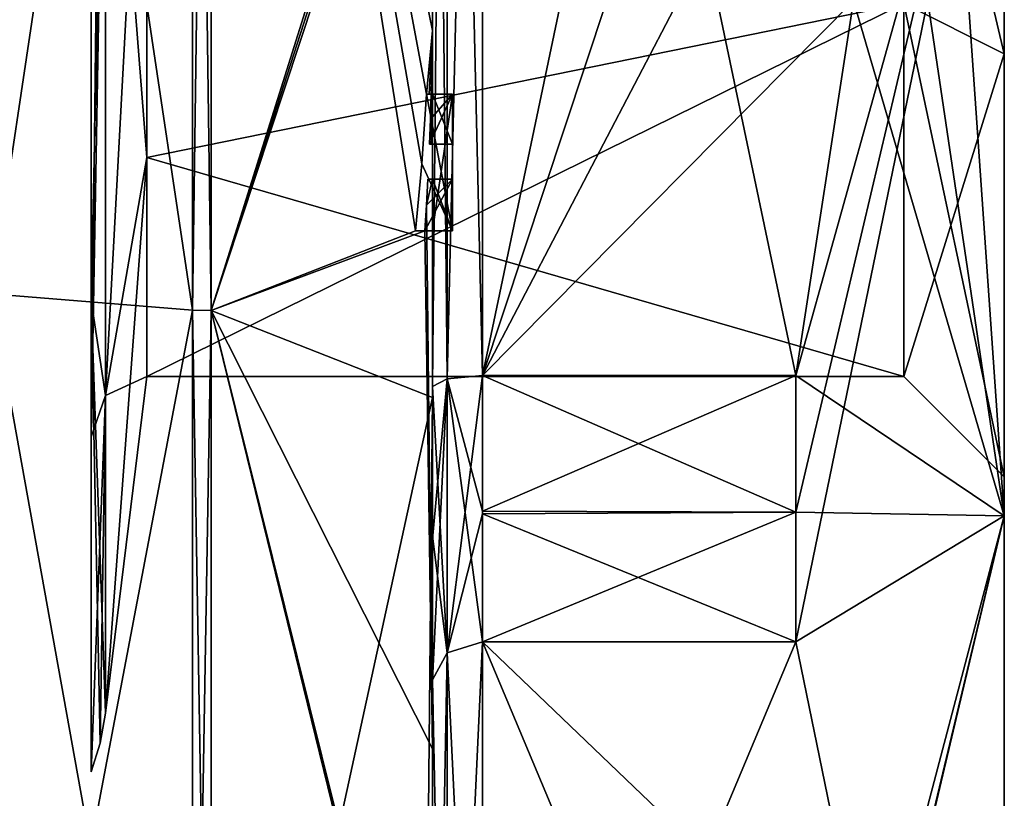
# Model space of a CAD drawing. Extents: x -23 to 470, y -2000 to 0.
# Tile 247 of 252: x 460 to 470, y -40 to -32. Entities that reach past the tile are written whole.
import ezdxf

# ---------------------------------------------------------------- set-up
doc = ezdxf.new("R2010")
doc.units = 0
doc.header["$LTSCALE"] = 65.185185
for name, color, linetype in [('1285', 7, 'CONTINUOUS'), ('1286', 7, 'CONTINUOUS'), ('1287', 7, 'CONTINUOUS'), ('1288', 7, 'CONTINUOUS'), ('1289', 7, 'CONTINUOUS'), ('1292', 7, 'CONTINUOUS'), ('1297', 7, 'CONTINUOUS'), ('1298', 7, 'CONTINUOUS'), ('1299', 7, 'CONTINUOUS'), ('1300', 7, 'CONTINUOUS'), ('1302', 7, 'CONTINUOUS'), ('1305', 7, 'CONTINUOUS'), ('1306', 7, 'CONTINUOUS'), ('1307', 7, 'CONTINUOUS'), ('1309', 7, 'CONTINUOUS'), ('1310', 7, 'CONTINUOUS'), ('1311', 7, 'CONTINUOUS'), ('1312', 7, 'CONTINUOUS'), ('1343', 7, 'CONTINUOUS'), ('1344', 7, 'CONTINUOUS'), ('1370', 7, 'CONTINUOUS'), ('1373', 7, 'CONTINUOUS'), ('1374', 7, 'CONTINUOUS'), ('1375', 7, 'CONTINUOUS'), ('1376', 7, 'CONTINUOUS'), ('1377', 7, 'CONTINUOUS'), ('1385', 7, 'CONTINUOUS'), ('1386', 7, 'CONTINUOUS'), ('1387', 7, 'CONTINUOUS'), ('1388', 7, 'CONTINUOUS'), ('1389', 7, 'CONTINUOUS'), ('1390', 7, 'CONTINUOUS'), ('1391', 7, 'CONTINUOUS'), ('1392', 7, 'CONTINUOUS'), ('1393', 7, 'CONTINUOUS'), ('1394', 7, 'CONTINUOUS'), ('1395', 7, 'CONTINUOUS'), ('1466', 7, 'CONTINUOUS'), ('1469', 7, 'CONTINUOUS'), ('1471', 7, 'CONTINUOUS'), ('1474', 7, 'CONTINUOUS')]:
    doc.layers.add(name, color=color, linetype=linetype)

msp = doc.modelspace()

# ---------------------------------------------------------------- linework, layer by layer
at = {"layer": '1285', "linetype": 'CONTINUOUS'}
for points in [[(470.1, -28.0007, 8.4499), (470.1, -19.1612, 8.8388), (470.1, -36.8388, 8.8388), (470.1, -28.0007, 8.4499)], [(470.1, -19.1612, -8.8388), (470.1, -27.9993, -8.4499), (470.1, -36.8388, -8.8388), (470.1, -19.1612, -8.8388)], [(470.1, -19.1612, 8.8388), (470.1, -28, 12.5), (470.1, -36.8388, 8.8388), (470.1, -19.1612, 8.8388)], [(470.1, -28, -12.5), (470.1, -19.1612, -8.8388), (470.1, -36.8388, -8.8388), (470.1, -28, -12.5)], [(470.1, -27.9993, -8.4499), (470.1, -32.236, -7.3114), (470.1, -36.8388, -8.8388), (470.1, -27.9993, -8.4499)], [(470.1, -32.2371, 7.3107), (470.1, -28.0007, 8.4499), (470.1, -36.8388, 8.8388), (470.1, -32.2371, 7.3107)], [(470.1, -32.236, -7.3114), (470.1, -36.45), (470.1, -36.8388, -8.8388), (470.1, -32.236, -7.3114)], [(470.1, -36.45), (470.1, -32.2371, 7.3107), (470.1, -40.5), (470.1, -36.45)], [(470.1, -40.5), (470.1, -32.2371, 7.3107), (470.1, -36.8388, 8.8388), (470.1, -40.5)], [(470.1, -36.8388, -8.8388), (470.1, -36.45), (470.1, -40.5), (470.1, -36.8388, -8.8388)]]:
    msp.add_3dface(points, dxfattribs=at)
at = {"layer": '1286', "linetype": 'CONTINUOUS'}
for points in [[(464.9, -20.5597, 15.95), (464.9, -35.4403, 15.95), (468.0232, -20.5597, 15.95), (464.9, -20.5597, 15.95)], [(468.0232, -20.5597, 15.95), (464.9, -35.4403, 15.95), (468.5978, -24.2917, 15.95), (468.0232, -20.5597, 15.95)], [(468.5978, -24.2917, 15.95), (464.9, -35.4403, 15.95), (468.7857, -28, 15.95), (468.5978, -24.2917, 15.95)], [(468.7857, -28, 15.95), (464.9, -35.4403, 15.95), (468.5976, -31.7097, 15.95), (468.7857, -28, 15.95)], [(468.5976, -31.7097, 15.95), (464.9, -35.4403, 15.95), (468.0232, -35.4403, 15.95), (468.5976, -31.7097, 15.95)]]:
    msp.add_3dface(points, dxfattribs=at)
at = {"layer": '1287', "linetype": 'CONTINUOUS'}
for points in [[(464.9, -38.093, 14.4185), (464.9, -45.5332, 1.5315), (468.0232, -38.093, 14.4185), (464.9, -38.093, 14.4185)], [(468.0232, -38.093, 14.4185), (464.9, -45.5332, 1.5315), (468.7857, -41.8131, 7.975), (468.0232, -38.093, 14.4185)]]:
    msp.add_3dface(points, dxfattribs=at)
at = {"layer": '1288', "linetype": 'CONTINUOUS'}
for points in [[(464.9, -45.5332, -1.5315), (464.9, -38.093, -14.4185), (468.0232, -45.5332, -1.5315), (464.9, -45.5332, -1.5315)], [(468.0232, -45.5332, -1.5315), (464.9, -38.093, -14.4185), (468.7857, -41.8131, -7.975), (468.0232, -45.5332, -1.5315)], [(468.7857, -41.8131, -7.975), (464.9, -38.093, -14.4185), (468.0232, -38.093, -14.4185), (468.7857, -41.8131, -7.975)]]:
    msp.add_3dface(points, dxfattribs=at)
at = {"layer": '1289', "linetype": 'CONTINUOUS'}
for points in [[(464.9, -35.4403, -15.95), (464.9, -20.5597, -15.95), (468.0232, -35.4403, -15.95), (464.9, -35.4403, -15.95)], [(468.0232, -35.4403, -15.95), (464.9, -20.5597, -15.95), (468.5978, -31.7083, -15.95), (468.0232, -35.4403, -15.95)]]:
    msp.add_3dface(points, dxfattribs=at)
at = {"layer": '1292', "linetype": 'CONTINUOUS'}
for points in [[(464.4, -35.5503, -16.45), (464.4, -21.7364, -16.5), (464.4, -20.4497, -16.45), (464.4, -35.5503, -16.45)], [(464.4, -20.4497, 16.45), (464.4, -29.0506, 16.5), (464.4, -35.5503, 16.45), (464.4, -20.4497, 16.45)], [(464.4, -22.1297, -16.5), (464.4, -21.7364, -16.5), (464.4, -35.5503, -16.45), (464.4, -22.1297, -16.5)], [(464.4, -23.5648, -16.5), (464.4, -22.1297, -16.5), (464.4, -35.5503, -16.45), (464.4, -23.5648, -16.5)], [(464.4, -23.9582, -16.5), (464.4, -23.5648, -16.5), (464.4, -35.5503, -16.45), (464.4, -23.9582, -16.5)], [(464.4, -25.8781, -16.5), (464.4, -23.9582, -16.5), (464.4, -35.5503, -16.45), (464.4, -25.8781, -16.5)], [(464.4, -26.2268, -16.5), (464.4, -25.8781, -16.5), (464.4, -35.5503, -16.45), (464.4, -26.2268, -16.5)], [(464.4, -27.8639, -16.5), (464.4, -26.2268, -16.5), (464.4, -35.5503, -16.45), (464.4, -27.8639, -16.5)], [(464.4, -28.2828, -16.5), (464.4, -27.8639, -16.5), (464.4, -35.5503, -16.45), (464.4, -28.2828, -16.5)], [(464.4, -28.1257, 19.4998), (464.4, -35.6608, 17.9321), (464.4, -28.1257, 16.7828), (464.4, -28.1257, 19.4998)], [(464.4, -28.1257, 16.7828), (464.4, -35.6608, 17.9321), (464.4, -29.0506, 16.7828), (464.4, -28.1257, 16.7828)], [(464.4, -29.5882, -16.5), (464.4, -28.2828, -16.5), (464.4, -35.5503, -16.45), (464.4, -29.5882, -16.5)], [(464.4, -29.0506, 16.7828), (464.4, -35.6608, 17.9321), (464.4, -29.0506, 16.5), (464.4, -29.0506, 16.7828)], [(464.4, -29.0506, 16.5), (464.4, -35.6608, 17.9321), (464.4, -35.5503, 16.45), (464.4, -29.0506, 16.5)], [(464.4, -31.7888, -16.5), (464.4, -29.5882, -16.5), (464.4, -35.5503, -16.45), (464.4, -31.7888, -16.5)], [(464.4, -30.8597, -19.2892), (464.4, -31.7888, -16.7828), (464.4, -32.0042, -19.0844), (464.4, -30.8597, -19.2892)], [(464.4, -31.7888, -16.7828), (464.4, -31.7888, -16.5), (464.4, -32.6371, -16.5), (464.4, -31.7888, -16.7828)], [(464.4, -32.6371, -16.5), (464.4, -31.7888, -16.5), (464.4, -35.5503, -16.45), (464.4, -32.6371, -16.5)], [(464.4, -32.0042, -19.0844), (464.4, -31.7888, -16.7828), (464.4, -32.6371, -16.5), (464.4, -32.0042, -19.0844)], [(464.4, -33.1347, -18.8118), (464.4, -32.0042, -19.0844), (464.4, -33.1347, -16.804), (464.4, -33.1347, -18.8118)], [(464.4, -33.1347, -16.804), (464.4, -32.0042, -19.0844), (464.4, -32.6371, -16.804), (464.4, -33.1347, -16.804)], [(464.4, -32.6371, -16.804), (464.4, -32.0042, -19.0844), (464.4, -32.6371, -16.5), (464.4, -32.6371, -16.804)], [(464.4, -34, -16.5), (464.4, -32.6371, -16.5), (464.4, -35.5503, -16.45), (464.4, -34, -16.5)], [(464.4, -33.4833, -16.804), (464.4, -34, -16.804), (464.4, -33.4833, -18.7132), (464.4, -33.4833, -16.804)], [(464.4, -33.4833, -18.7132), (464.4, -34, -16.804), (464.4, -35.5503, -16.45), (464.4, -33.4833, -18.7132)], [(464.4, -39.1573, -15.9926), (464.4, -33.4833, -18.7132), (464.4, -38.471, -14.7638), (464.4, -39.1573, -15.9926)], [(464.4, -38.471, -14.7638), (464.4, -33.4833, -18.7132), (464.4, -37.0705, -15.663), (464.4, -38.471, -14.7638)], [(464.4, -37.0705, -15.663), (464.4, -33.4833, -18.7132), (464.4, -35.5503, -16.45), (464.4, -37.0705, -15.663)], [(464.4, -34, -16.804), (464.4, -34, -16.5), (464.4, -35.5503, -16.45), (464.4, -34, -16.804)], [(464.4, -35.5503, 16.45), (464.4, -35.6608, 17.9321), (464.4, -37.0392, 15.6813), (464.4, -35.5503, 16.45)], [(464.4, -35.6608, 17.9321), (464.4, -42.0038, 13.5699), (464.4, -37.0392, 15.6813), (464.4, -35.6608, 17.9321)], [(464.4, -37.0392, 15.6813), (464.4, -42.0038, 13.5699), (464.4, -38.471, 14.7638), (464.4, -37.0392, 15.6813)], [(464.4, -41.1824, -10.1674), (464.4, -39.1573, -15.9926), (464.4, -38.471, -14.7638), (464.4, -41.1824, -10.1674)], [(464.4, -41.1824, -10.1674), (464.4, -38.471, -14.7638), (464.4, -46.0213, -1.6862), (464.4, -41.1824, -10.1674)], [(464.4, -43.9233, 5.4201), (464.4, -44.7004, 4.0741), (464.4, -38.471, 14.7638), (464.4, -43.9233, 5.4201)], [(464.4, -38.471, 14.7638), (464.4, -44.7004, 4.0741), (464.4, -46.0213, 1.6862), (464.4, -38.471, 14.7638)], [(464.4, -42.8623, 7.2577), (464.4, -43.9233, 5.4201), (464.4, -38.471, 14.7638), (464.4, -42.8623, 7.2577)], [(464.4, -42.5668, 7.7696), (464.4, -42.8623, 7.2577), (464.4, -38.471, 14.7638), (464.4, -42.5668, 7.7696)], [(464.4, -41.7982, 9.1008), (464.4, -42.5668, 7.7696), (464.4, -38.471, 14.7638), (464.4, -41.7982, 9.1008)], [(464.4, -41.5888, 9.4636), (464.4, -41.7982, 9.1008), (464.4, -38.471, 14.7638), (464.4, -41.5888, 9.4636)], [(464.4, -40.868, 10.712), (464.4, -41.5888, 9.4636), (464.4, -38.471, 14.7638), (464.4, -40.868, 10.712)], [(464.4, -40.6416, 11.1042), (464.4, -40.868, 10.712), (464.4, -38.471, 14.7638), (464.4, -40.6416, 11.1042)], [(464.4, -40.1409, 11.9714), (464.4, -40.6416, 11.1042), (464.4, -38.471, 14.7638), (464.4, -40.1409, 11.9714)], [(464.4, -39.9144, 12.3636), (464.4, -40.1409, 11.9714), (464.4, -38.471, 14.7638), (464.4, -39.9144, 12.3636)], [(464.4, -42.0038, 13.5699), (464.4, -39.9144, 12.3636), (464.4, -38.471, 14.7638), (464.4, -42.0038, 13.5699)], [(464.4, -43.6713, -11.6044), (464.4, -39.1573, -15.9926), (464.4, -41.1824, -10.1674), (464.4, -43.6713, -11.6044)]]:
    msp.add_3dface(points, dxfattribs=at)
at = {"layer": '1297', "linetype": 'CONTINUOUS'}
for points in [[(462.1949, -34.793, 20.9066), (464.4, -27.7791, 19.4994), (462.1949, -21.207, 20.9066), (462.1949, -34.793, 20.9066)], [(464.4, -27.9524, 19.5), (464.4, -27.7791, 19.4994), (462.1949, -34.793, 20.9066), (464.4, -27.9524, 19.5)], [(464.4, -28.1257, 19.4998), (464.4, -27.9524, 19.5), (462.1949, -34.793, 20.9066), (464.4, -28.1257, 19.4998)], [(464.4, -35.6608, 17.9321), (464.4, -28.1257, 19.4998), (462.1949, -34.793, 20.9066), (464.4, -35.6608, 17.9321)], [(462.1949, -45.7843, 12.921), (464.4, -35.6608, 17.9321), (462.1949, -34.793, 20.9066), (462.1949, -45.7843, 12.921)], [(464.3341, -42.5125, 13.8636), (464.4, -35.6608, 17.9321), (462.1949, -45.7843, 12.921), (464.3341, -42.5125, 13.8636)], [(464.4, -42.0038, 13.5699), (464.4, -35.6608, 17.9321), (464.3341, -42.5125, 13.8636), (464.4, -42.0038, 13.5699)]]:
    msp.add_3dface(points, dxfattribs=at)
at = {"layer": '1298', "linetype": 'CONTINUOUS'}
for points in [[(462.1949, -21.207, -20.9066), (464.4, -32.0042, -19.0844), (464.3401, -32.6371, -19.5), (462.1949, -21.207, -20.9066)], [(464.4, -32.0042, -19.0844), (462.1949, -21.207, -20.9066), (464.3913, -30.8597, -19.5), (464.4, -32.0042, -19.0844)], [(462.1949, -34.793, -20.9066), (462.1949, -21.207, -20.9066), (464.2315, -34, -19.5), (462.1949, -34.793, -20.9066)], [(464.2315, -34, -19.5), (462.1949, -21.207, -20.9066), (464.2952, -33.3336, -19.5), (464.2315, -34, -19.5)], [(464.2952, -33.3336, -19.5), (462.1949, -21.207, -20.9066), (464.3401, -32.6371, -19.5), (464.2952, -33.3336, -19.5)], [(464.4, -30.8597, -19.2892), (464.4, -32.0042, -19.0844), (464.3913, -30.8597, -19.5), (464.4, -30.8597, -19.2892)], [(464.3401, -32.6371, -19.5), (464.4, -32.0042, -19.0844), (464.3683, -32.6371, -19.3488), (464.3401, -32.6371, -19.5)], [(464.3683, -32.6371, -19.3488), (464.4, -32.0042, -19.0844), (464.3877, -32.6371, -19.196), (464.3683, -32.6371, -19.3488)], [(464.4, -32.0042, -19.0844), (464.4, -33.1347, -18.8118), (464.3877, -32.6371, -19.196), (464.4, -32.0042, -19.0844)], [(464.3877, -32.6371, -19.196), (464.4, -33.1347, -18.8118), (464.3809, -32.8877, -19.196), (464.3877, -32.6371, -19.196)], [(464.3723, -33.1347, -19.196), (464.3809, -32.8877, -19.196), (464.3931, -33.1347, -19.0046), (464.3723, -33.1347, -19.196)], [(464.3809, -32.8877, -19.196), (464.4, -33.1347, -18.8118), (464.3931, -33.1347, -19.0046), (464.3809, -32.8877, -19.196)], [(464.4, -33.4833, -18.7132), (464.4, -39.1573, -15.9926), (464.3417, -33.7438, -19.196), (464.4, -33.4833, -18.7132)], [(464.3566, -33.4833, -19.196), (464.4, -33.4833, -18.7132), (464.3417, -33.7438, -19.196), (464.3566, -33.4833, -19.196)], [(464.3891, -33.4833, -18.956), (464.4, -33.4833, -18.7132), (464.3566, -33.4833, -19.196), (464.3891, -33.4833, -18.956)], [(464.3417, -33.7438, -19.196), (464.4, -39.1573, -15.9926), (464.324, -34, -19.196), (464.3417, -33.7438, -19.196)], [(464.4, -39.1573, -15.9926), (462.1949, -34.793, -20.9066), (464.324, -34, -19.196), (464.4, -39.1573, -15.9926)], [(464.324, -34, -19.196), (462.1949, -34.793, -20.9066), (464.2315, -34, -19.5), (464.324, -34, -19.196)], [(464.2821, -34, -19.3497), (464.324, -34, -19.196), (464.2315, -34, -19.5), (464.2821, -34, -19.3497)], [(464.4, -39.1573, -15.9926), (464.4, -43.6713, -11.6044), (462.1949, -34.793, -20.9066), (464.4, -39.1573, -15.9926)], [(462.1949, -34.793, -20.9066), (464.4, -43.6713, -11.6044), (464.3992, -43.7259, -11.6359), (462.1949, -34.793, -20.9066)], [(462.1949, -45.7843, -12.921), (462.1949, -34.793, -20.9066), (464.3969, -43.7805, -11.6674), (462.1949, -45.7843, -12.921)], [(464.3969, -43.7805, -11.6674), (462.1949, -34.793, -20.9066), (464.3992, -43.7259, -11.6359), (464.3969, -43.7805, -11.6674)]]:
    msp.add_3dface(points, dxfattribs=at)
at = {"layer": '1299', "linetype": 'CONTINUOUS'}
for points in [[(462.0094, -34.789, -20.8945), (460, -21.3726, -20.3941), (462.0094, -21.211, -20.8945), (462.0094, -34.789, -20.8945)], [(460, -34.6274, -20.3941), (460, -21.3726, -20.3941), (462.0094, -34.789, -20.8945), (460, -34.6274, -20.3941)], [(460, -45.3483, -12.6046), (460, -34.6274, -20.3941), (462.0094, -45.7739, -12.9135), (460, -45.3483, -12.6046)], [(462.0094, -45.7739, -12.9135), (460, -34.6274, -20.3941), (462.0094, -34.789, -20.8945), (462.0094, -45.7739, -12.9135)]]:
    msp.add_3dface(points, dxfattribs=at)
at = {"layer": '1300', "linetype": 'CONTINUOUS'}
for points in [[(460, -21.3726, 20.3941), (460, -34.6274, 20.3941), (462.0094, -21.211, 20.8945), (460, -21.3726, 20.3941)], [(462.0094, -21.211, 20.8945), (460, -34.6274, 20.3941), (462.0094, -34.789, 20.8945), (462.0094, -21.211, 20.8945)], [(460, -34.6274, 20.3941), (460, -45.3483, 12.6046), (462.0094, -34.789, 20.8945), (460, -34.6274, 20.3941)], [(462.0094, -34.789, 20.8945), (460, -45.3483, 12.6046), (462.0094, -45.7739, 12.9135), (462.0094, -34.789, 20.8945)]]:
    msp.add_3dface(points, dxfattribs=at)
at = {"layer": '1302', "linetype": 'CONTINUOUS'}
for points in [[(461.5562, -28, 7.45), (461.5562, -33.2679, 5.2679), (461.1443, -28, 10.8047), (461.5562, -28, 7.45)], [(461.1443, -28, 10.8047), (461.5562, -33.2679, 5.2679), (461.1443, -35.64, 7.6401), (461.1443, -28, 10.8047)], [(461.5562, -33.2679, -5.2679), (461.5562, -28, -7.45), (461.1443, -35.64, -7.6401), (461.5562, -33.2679, -5.2679)], [(461.5562, -28, -7.45), (461.1443, -28, -10.8047), (461.1443, -35.64, -7.6401), (461.5562, -28, -7.45)], [(461.5562, -33.2679, 5.2679), (461.5562, -35.45), (461.1443, -35.64, 7.6401), (461.5562, -33.2679, 5.2679)], [(461.5562, -35.45), (461.5562, -33.2679, -5.2679), (461.1443, -38.8047), (461.5562, -35.45)], [(461.1443, -38.8047), (461.5562, -33.2679, -5.2679), (461.1443, -35.64, -7.6401), (461.1443, -38.8047)], [(461.1443, -35.64, 7.6401), (461.5562, -35.45), (461.1443, -38.8047), (461.1443, -35.64, 7.6401)]]:
    msp.add_3dface(points, dxfattribs=at)
at = {"layer": '1305', "linetype": 'CONTINUOUS'}
for points in [[(462.1949, -34.793, 20.9066), (462.1949, -21.207, 20.9066), (462.0094, -34.789, 20.8945), (462.1949, -34.793, 20.9066)], [(462.1949, -21.207, 20.9066), (462.0094, -21.211, 20.8945), (462.0094, -34.789, 20.8945), (462.1949, -21.207, 20.9066)], [(462.1949, -34.793, 20.9066), (462.0094, -34.789, 20.8945), (462.0094, -45.7739, 12.9135), (462.1949, -34.793, 20.9066)], [(462.1949, -45.7843, 12.921), (462.1949, -34.793, 20.9066), (462.0094, -45.7739, 12.9135), (462.1949, -45.7843, 12.921)]]:
    msp.add_3dface(points, dxfattribs=at)
at = {"layer": '1306', "linetype": 'CONTINUOUS'}
for points in [[(462.1949, -21.207, -20.9066), (462.1949, -34.793, -20.9066), (462.0094, -21.211, -20.8945), (462.1949, -21.207, -20.9066)], [(462.1949, -34.793, -20.9066), (462.0094, -34.789, -20.8945), (462.0094, -21.211, -20.8945), (462.1949, -34.793, -20.9066)], [(462.1949, -34.793, -20.9066), (462.1949, -45.7843, -12.921), (462.0094, -34.789, -20.8945), (462.1949, -34.793, -20.9066)], [(462.1949, -45.7843, -12.921), (462.0094, -45.7739, -12.9135), (462.0094, -34.789, -20.8945), (462.1949, -45.7843, -12.921)]]:
    msp.add_3dface(points, dxfattribs=at)
at = {"layer": '1307', "linetype": 'CONTINUOUS'}
for points in [[(470.1, -36.8388, 8.8388), (470.1, -28, 12.5), (468.0232, -38.093, 14.4185), (470.1, -36.8388, 8.8388)], [(470.1, -28, 12.5), (468.5976, -31.7097, 15.95), (468.0232, -35.4403, 15.95), (470.1, -28, 12.5)], [(470.1, -28, 12.5), (468.0232, -35.4403, 15.95), (468.0232, -36.8, 15.242), (470.1, -28, 12.5)], [(468.0232, -38.093, 14.4185), (470.1, -28, 12.5), (468.0232, -36.8, 15.242), (468.0232, -38.093, 14.4185)], [(470.1, -36.8388, -8.8388), (468.5978, -31.7083, -15.95), (468.7857, -28, -15.95), (470.1, -36.8388, -8.8388)], [(470.1, -36.8388, -8.8388), (468.7857, -28, -15.95), (469.4827, -28, -14.2402), (470.1, -36.8388, -8.8388)], [(470.1, -28, -12.5), (470.1, -36.8388, -8.8388), (469.4827, -28, -14.2402), (470.1, -28, -12.5)], [(470.1, -36.8388, -8.8388), (468.0232, -35.4403, -15.95), (468.5978, -31.7083, -15.95), (470.1, -36.8388, -8.8388)], [(468.0232, -35.4403, -15.95), (470.1, -36.8388, -8.8388), (468.0232, -36.8, -15.242), (468.0232, -35.4403, -15.95)], [(470.1, -36.8388, -8.8388), (468.0232, -38.093, -14.4185), (468.0232, -36.8, -15.242), (470.1, -36.8388, -8.8388)], [(470.1, -36.8388, -8.8388), (468.7857, -41.8131, -7.975), (468.0232, -38.093, -14.4185), (470.1, -36.8388, -8.8388)], [(470.1, -40.5), (470.1, -36.8388, 8.8388), (468.0232, -45.6), (470.1, -40.5)], [(470.1, -36.8388, 8.8388), (468.0232, -38.093, 14.4185), (468.7857, -41.8131, 7.975), (470.1, -36.8388, 8.8388)], [(470.1, -36.8388, 8.8388), (468.7857, -41.8131, 7.975), (468.0232, -45.5332, 1.5315), (470.1, -36.8388, 8.8388)], [(470.1, -36.8388, 8.8388), (468.0232, -45.5332, 1.5315), (468.0232, -45.6), (470.1, -36.8388, 8.8388)], [(470.1, -36.8388, -8.8388), (470.1, -40.5), (468.7857, -41.8131, -7.975), (470.1, -36.8388, -8.8388)]]:
    msp.add_3dface(points, dxfattribs=at)
at = {"layer": '1309', "linetype": 'CONTINUOUS'}
for points in [[(461.5562, -33.2679, 5.2679), (461.5562, -28, 7.45), (469.1, -31.7352, 6.446), (461.5562, -33.2679, 5.2679)], [(469.1, -35.45), (461.5562, -33.2679, 5.2679), (469.1, -31.7352, 6.446), (469.1, -35.45)], [(461.5562, -35.45), (461.5562, -33.2679, 5.2679), (469.1, -35.45), (461.5562, -35.45)]]:
    msp.add_3dface(points, dxfattribs=at)
at = {"layer": '1310', "linetype": 'CONTINUOUS'}
for points in [[(461.5562, -33.2679, -5.2679), (469.1, -31.7337, -6.4468), (461.5562, -28, -7.45), (461.5562, -33.2679, -5.2679)], [(461.5562, -35.45), (469.1, -35.45), (469.1, -31.7337, -6.4468), (461.5562, -35.45)], [(461.5562, -35.45), (469.1, -31.7337, -6.4468), (461.5562, -33.2679, -5.2679), (461.5562, -35.45)]]:
    msp.add_3dface(points, dxfattribs=at)
at = {"layer": '1311', "linetype": 'CONTINUOUS'}
for points in [[(470.1, -28.0007, 8.4499), (470.1, -32.2371, 7.3107), (469.1, -28.0008, 7.45), (470.1, -28.0007, 8.4499)], [(470.1, -32.2371, 7.3107), (469.1, -31.7352, 6.446), (469.1, -28.0008, 7.45), (470.1, -32.2371, 7.3107)], [(470.1, -32.2371, 7.3107), (470.1, -36.45), (469.1, -31.7352, 6.446), (470.1, -32.2371, 7.3107)], [(470.1, -36.45), (469.1, -35.45), (469.1, -31.7352, 6.446), (470.1, -36.45)]]:
    msp.add_3dface(points, dxfattribs=at)
at = {"layer": '1312', "linetype": 'CONTINUOUS'}
for points in [[(470.1, -32.236, -7.3114), (470.1, -27.9993, -8.4499), (469.1, -31.7337, -6.4468), (470.1, -32.236, -7.3114)], [(469.1, -35.45), (470.1, -32.236, -7.3114), (469.1, -31.7337, -6.4468), (469.1, -35.45)], [(470.1, -36.45), (470.1, -32.236, -7.3114), (469.1, -35.45), (470.1, -36.45)]]:
    msp.add_3dface(points, dxfattribs=at)
at = {"layer": '1343', "linetype": 'CONTINUOUS'}
for points in [[(464.6, -32.6371, -19.5), (464.6, -32.6371, -19.196), (464.6, -33.1347, -19.196), (464.6, -32.6371, -19.5)], [(464.6, -34, -19.5), (464.6, -32.6371, -19.5), (464.6, -34, -19.196), (464.6, -34, -19.5)], [(464.6, -34, -19.196), (464.6, -32.6371, -19.5), (464.6, -33.4833, -19.196), (464.6, -34, -19.196)], [(464.6, -33.4833, -19.196), (464.6, -32.6371, -19.5), (464.6, -33.1347, -19.196), (464.6, -33.4833, -19.196)], [(464.6, -32.6371, -16.5), (464.6, -34, -16.5), (464.6, -32.6371, -16.804), (464.6, -32.6371, -16.5)], [(464.6, -32.6371, -16.804), (464.6, -34, -16.5), (464.6, -33.1347, -16.804), (464.6, -32.6371, -16.804)], [(464.6, -33.4833, -16.804), (464.6, -33.4833, -19.196), (464.6, -33.1347, -19.196), (464.6, -33.4833, -16.804)], [(464.6, -34, -16.5), (464.6, -33.4833, -16.804), (464.6, -33.1347, -16.804), (464.6, -34, -16.5)], [(464.6, -33.1347, -16.804), (464.6, -33.4833, -16.804), (464.6, -33.1347, -19.196), (464.6, -33.1347, -16.804)], [(464.6, -34, -16.804), (464.6, -33.4833, -16.804), (464.6, -34, -16.5), (464.6, -34, -16.804)]]:
    msp.add_3dface(points, dxfattribs=at)
at = {"layer": '1344', "linetype": 'CONTINUOUS'}
for points in [[(464.3401, -32.6371, -19.5), (464.3683, -32.6371, -19.3488), (464.6, -32.6371, -19.5), (464.3401, -32.6371, -19.5)], [(464.3683, -32.6371, -19.3488), (464.3877, -32.6371, -19.196), (464.6, -32.6371, -19.5), (464.3683, -32.6371, -19.3488)], [(464.3877, -32.6371, -19.196), (464.6, -32.6371, -19.196), (464.6, -32.6371, -19.5), (464.3877, -32.6371, -19.196)]]:
    msp.add_3dface(points, dxfattribs=at)
at = {"layer": '1370', "linetype": 'CONTINUOUS'}
for points in [[(464.4, -35.5503, -16.45), (464.4, -20.4497, -16.45), (464.549, -20.5279, -16.094), (464.4, -35.5503, -16.45)], [(464.4, -35.5503, -16.45), (464.549, -20.5279, -16.094), (464.549, -35.4721, -16.094), (464.4, -35.5503, -16.45)], [(464.549, -20.5279, -16.094), (464.9, -20.5597, -15.95), (464.549, -35.4721, -16.094), (464.549, -20.5279, -16.094)], [(464.9, -20.5597, -15.95), (464.9, -35.4403, -15.95), (464.549, -35.4721, -16.094), (464.9, -20.5597, -15.95)]]:
    msp.add_3dface(points, dxfattribs=at)
at = {"layer": '1373', "linetype": 'CONTINUOUS'}
for points in [[(464.4, -20.4497, 16.45), (464.4, -35.5503, 16.45), (464.549, -35.4721, 16.094), (464.4, -20.4497, 16.45)], [(464.4, -20.4497, 16.45), (464.549, -35.4721, 16.094), (464.549, -20.5279, 16.094), (464.4, -20.4497, 16.45)], [(464.9, -35.4403, 15.95), (464.9, -20.5597, 15.95), (464.549, -20.5279, 16.094), (464.9, -35.4403, 15.95)], [(464.549, -35.4721, 16.094), (464.9, -35.4403, 15.95), (464.549, -20.5279, 16.094), (464.549, -35.4721, 16.094)]]:
    msp.add_3dface(points, dxfattribs=at)
at = {"layer": '1374', "linetype": 'CONTINUOUS'}
for points in [[(464.9, -45.5332, 1.5315), (464.9, -38.093, 14.4185), (464.549, -38.2017, 14.518), (464.9, -45.5332, 1.5315)], [(464.4, -38.471, 14.7638), (464.549, -45.6738, 1.5759), (464.549, -38.2017, 14.518), (464.4, -38.471, 14.7638)], [(464.549, -45.6738, 1.5759), (464.9, -45.5332, 1.5315), (464.549, -38.2017, 14.518), (464.549, -45.6738, 1.5759)], [(464.4, -38.471, 14.7638), (464.4, -46.0213, 1.6862), (464.549, -45.6738, 1.5759), (464.4, -38.471, 14.7638)]]:
    msp.add_3dface(points, dxfattribs=at)
at = {"layer": '1375', "linetype": 'CONTINUOUS'}
for points in [[(464.9, -38.093, -14.4185), (464.9, -45.5332, -1.5315), (464.549, -45.6738, -1.5759), (464.9, -38.093, -14.4185)], [(464.549, -38.2017, -14.518), (464.9, -38.093, -14.4185), (464.549, -45.6738, -1.5759), (464.549, -38.2017, -14.518)], [(464.4, -46.0213, -1.6862), (464.4, -38.471, -14.7638), (464.549, -38.2017, -14.518), (464.4, -46.0213, -1.6862)], [(464.4, -46.0213, -1.6862), (464.549, -38.2017, -14.518), (464.549, -45.6738, -1.5759), (464.4, -46.0213, -1.6862)]]:
    msp.add_3dface(points, dxfattribs=at)
at = {"layer": '1376', "linetype": 'CONTINUOUS'}
for points in [[(461, -24.4807, 10.8301), (461.1443, -28, 10.8047), (461, -34.6928, 9.2132), (461, -24.4807, 10.8301)], [(461.1443, -28, 10.8047), (461.1443, -35.64, 7.6401), (461, -34.6928, 9.2132), (461.1443, -28, 10.8047)], [(461.1443, -35.64, 7.6401), (461.1443, -38.8047), (461, -34.6928, 9.2132), (461.1443, -35.64, 7.6401)], [(461.1443, -38.8047), (461.0897, -39.1005, 0), (461, -34.6928, 9.2132), (461.1443, -38.8047)], [(461.0897, -39.1005, 0), (461, -39.3877, 0), (461, -34.6928, 9.2132), (461.0897, -39.1005, 0)]]:
    msp.add_3dface(points, dxfattribs=at)
at = {"layer": '1377', "linetype": 'CONTINUOUS'}
for points in [[(461.1443, -35.64, -7.6401), (461.1443, -28, -10.8047), (461, -36.0523, -8.0523), (461.1443, -35.64, -7.6401)], [(461, -36.0523, -8.0523), (461.1443, -28, -10.8047), (461.0897, -28, -11.1005), (461, -36.0523, -8.0523)], [(461, -28, -11.3877), (461, -36.0523, -8.0523), (461.0897, -28, -11.1005), (461, -28, -11.3877)], [(461, -39.3877, 0), (461.1443, -35.64, -7.6401), (461, -36.0523, -8.0523), (461, -39.3877, 0)], [(461.1443, -35.64, -7.6401), (461, -39.3877, 0), (461.0897, -39.1005, 0), (461.1443, -35.64, -7.6401)], [(461.1443, -38.8047), (461.1443, -35.64, -7.6401), (461.0897, -39.1005, 0), (461.1443, -38.8047)]]:
    msp.add_3dface(points, dxfattribs=at)
at = {"layer": '1385', "linetype": 'CONTINUOUS'}
for points in [[(464.3809, -32.8877, -19.196), (464.3723, -33.1347, -19.196), (464.6, -32.6371, -19.196), (464.3809, -32.8877, -19.196)], [(464.6, -32.6371, -19.196), (464.3723, -33.1347, -19.196), (464.6, -33.1347, -19.196), (464.6, -32.6371, -19.196)], [(464.3877, -32.6371, -19.196), (464.3809, -32.8877, -19.196), (464.6, -32.6371, -19.196), (464.3877, -32.6371, -19.196)]]:
    msp.add_3dface(points, dxfattribs=at)
at = {"layer": '1386', "linetype": 'CONTINUOUS'}
for points in [[(464.3723, -33.1347, -19.196), (464.3931, -33.1347, -19.0046), (464.6, -33.1347, -19.196), (464.3723, -33.1347, -19.196)], [(464.3931, -33.1347, -19.0046), (464.4, -33.1347, -18.8118), (464.6, -33.1347, -19.196), (464.3931, -33.1347, -19.0046)], [(464.4, -33.1347, -18.8118), (464.4, -33.1347, -16.804), (464.6, -33.1347, -19.196), (464.4, -33.1347, -18.8118)], [(464.4, -33.1347, -16.804), (464.6, -33.1347, -16.804), (464.6, -33.1347, -19.196), (464.4, -33.1347, -16.804)]]:
    msp.add_3dface(points, dxfattribs=at)
at = {"layer": '1387', "linetype": 'CONTINUOUS'}
for points in [[(464.4, -33.1347, -16.804), (464.4, -32.6371, -16.804), (464.6, -33.1347, -16.804), (464.4, -33.1347, -16.804)], [(464.4, -32.6371, -16.804), (464.6, -32.6371, -16.804), (464.6, -33.1347, -16.804), (464.4, -32.6371, -16.804)]]:
    msp.add_3dface(points, dxfattribs=at)
at = {"layer": '1388', "linetype": 'CONTINUOUS'}
for points in [[(464.4, -32.6371, -16.804), (464.4, -32.6371, -16.5), (464.6, -32.6371, -16.804), (464.4, -32.6371, -16.804)], [(464.4, -32.6371, -16.5), (464.6, -32.6371, -16.5), (464.6, -32.6371, -16.804), (464.4, -32.6371, -16.5)]]:
    msp.add_3dface(points, dxfattribs=at)
at = {"layer": '1389', "linetype": 'CONTINUOUS'}
for points in [[(464.4, -32.6371, -16.5), (464.4, -34, -16.5), (464.6, -32.6371, -16.5), (464.4, -32.6371, -16.5)], [(464.4, -34, -16.5), (464.6, -34, -16.5), (464.6, -32.6371, -16.5), (464.4, -34, -16.5)]]:
    msp.add_3dface(points, dxfattribs=at)
at = {"layer": '1390', "linetype": 'CONTINUOUS'}
for points in [[(464.4, -34, -16.5), (464.4, -34, -16.804), (464.6, -34, -16.5), (464.4, -34, -16.5)], [(464.4, -34, -16.804), (464.6, -34, -16.804), (464.6, -34, -16.5), (464.4, -34, -16.804)]]:
    msp.add_3dface(points, dxfattribs=at)
at = {"layer": '1391', "linetype": 'CONTINUOUS'}
for points in [[(464.4, -34, -16.804), (464.4, -33.4833, -16.804), (464.6, -34, -16.804), (464.4, -34, -16.804)], [(464.4, -33.4833, -16.804), (464.6, -33.4833, -16.804), (464.6, -34, -16.804), (464.4, -33.4833, -16.804)]]:
    msp.add_3dface(points, dxfattribs=at)
at = {"layer": '1392', "linetype": 'CONTINUOUS'}
for points in [[(464.3891, -33.4833, -18.956), (464.3566, -33.4833, -19.196), (464.6, -33.4833, -19.196), (464.3891, -33.4833, -18.956)], [(464.4, -33.4833, -18.7132), (464.3891, -33.4833, -18.956), (464.6, -33.4833, -16.804), (464.4, -33.4833, -18.7132)], [(464.3891, -33.4833, -18.956), (464.6, -33.4833, -19.196), (464.6, -33.4833, -16.804), (464.3891, -33.4833, -18.956)], [(464.4, -33.4833, -16.804), (464.4, -33.4833, -18.7132), (464.6, -33.4833, -16.804), (464.4, -33.4833, -16.804)]]:
    msp.add_3dface(points, dxfattribs=at)
at = {"layer": '1393', "linetype": 'CONTINUOUS'}
for points in [[(464.3417, -33.7438, -19.196), (464.324, -34, -19.196), (464.6, -33.4833, -19.196), (464.3417, -33.7438, -19.196)], [(464.324, -34, -19.196), (464.6, -34, -19.196), (464.6, -33.4833, -19.196), (464.324, -34, -19.196)], [(464.3566, -33.4833, -19.196), (464.3417, -33.7438, -19.196), (464.6, -33.4833, -19.196), (464.3566, -33.4833, -19.196)]]:
    msp.add_3dface(points, dxfattribs=at)
at = {"layer": '1394', "linetype": 'CONTINUOUS'}
for points in [[(464.2821, -34, -19.3497), (464.2315, -34, -19.5), (464.6, -34, -19.5), (464.2821, -34, -19.3497)], [(464.324, -34, -19.196), (464.2821, -34, -19.3497), (464.6, -34, -19.5), (464.324, -34, -19.196)], [(464.324, -34, -19.196), (464.6, -34, -19.5), (464.6, -34, -19.196), (464.324, -34, -19.196)]]:
    msp.add_3dface(points, dxfattribs=at)
at = {"layer": '1395', "linetype": 'CONTINUOUS'}
for points in [[(464.2952, -33.3336, -19.5), (464.3401, -32.6371, -19.5), (464.6, -34, -19.5), (464.2952, -33.3336, -19.5)], [(464.3401, -32.6371, -19.5), (464.6, -32.6371, -19.5), (464.6, -34, -19.5), (464.3401, -32.6371, -19.5)], [(464.2315, -34, -19.5), (464.2952, -33.3336, -19.5), (464.6, -34, -19.5), (464.2315, -34, -19.5)]]:
    msp.add_3dface(points, dxfattribs=at)
at = {"layer": '1466', "linetype": 'CONTINUOUS'}
for points in [[(468.0232, -35.4403, 15.95), (464.9, -35.4403, 15.95), (464.9, -36.7905, 15.2475), (468.0232, -35.4403, 15.95)], [(468.0232, -36.8, 15.242), (468.0232, -35.4403, 15.95), (464.9, -36.7905, 15.2475), (468.0232, -36.8, 15.242)], [(464.9, -35.4403, -15.95), (468.0232, -35.4403, -15.95), (468.0232, -36.8, -15.242), (464.9, -35.4403, -15.95)], [(464.9, -35.4403, -15.95), (468.0232, -36.8, -15.242), (464.9, -36.8189, -15.2311), (464.9, -35.4403, -15.95)], [(464.9, -38.093, 14.4185), (468.0232, -36.8, 15.242), (464.9, -36.7905, 15.2475), (464.9, -38.093, 14.4185)], [(464.9, -38.093, 14.4185), (468.0232, -38.093, 14.4185), (468.0232, -36.8, 15.242), (464.9, -38.093, 14.4185)], [(468.0232, -36.8, -15.242), (468.0232, -38.093, -14.4185), (464.9, -36.8189, -15.2311), (468.0232, -36.8, -15.242)], [(468.0232, -38.093, -14.4185), (464.9, -38.093, -14.4185), (464.9, -36.8189, -15.2311), (468.0232, -38.093, -14.4185)]]:
    msp.add_3dface(points, dxfattribs=at)
at = {"layer": '1469', "linetype": 'CONTINUOUS'}
for points in [[(464.4, -35.5503, 16.45), (464.549, -38.2017, 14.518), (464.549, -35.4721, 16.094), (464.4, -35.5503, 16.45)], [(464.9, -36.7905, 15.2475), (464.9, -35.4403, 15.95), (464.549, -35.4721, 16.094), (464.9, -36.7905, 15.2475)], [(464.9, -38.093, 14.4185), (464.9, -36.7905, 15.2475), (464.549, -35.4721, 16.094), (464.9, -38.093, 14.4185)], [(464.549, -38.2017, 14.518), (464.9, -38.093, 14.4185), (464.549, -35.4721, 16.094), (464.549, -38.2017, 14.518)], [(464.4, -35.5503, 16.45), (464.4, -37.0392, 15.6813), (464.549, -38.2017, 14.518), (464.4, -35.5503, 16.45)], [(464.4, -37.0392, 15.6813), (464.4, -38.471, 14.7638), (464.549, -38.2017, 14.518), (464.4, -37.0392, 15.6813)]]:
    msp.add_3dface(points, dxfattribs=at)
at = {"layer": '1471', "linetype": 'CONTINUOUS'}
for points in [[(464.4, -38.471, -14.7638), (464.4, -37.0705, -15.663), (464.549, -35.4721, -16.094), (464.4, -38.471, -14.7638)], [(464.4, -38.471, -14.7638), (464.549, -35.4721, -16.094), (464.549, -38.2017, -14.518), (464.4, -38.471, -14.7638)], [(464.4, -37.0705, -15.663), (464.4, -35.5503, -16.45), (464.549, -35.4721, -16.094), (464.4, -37.0705, -15.663)], [(464.9, -35.4403, -15.95), (464.9, -36.8189, -15.2311), (464.549, -38.2017, -14.518), (464.9, -35.4403, -15.95)], [(464.549, -35.4721, -16.094), (464.9, -35.4403, -15.95), (464.549, -38.2017, -14.518), (464.549, -35.4721, -16.094)], [(464.9, -36.8189, -15.2311), (464.9, -38.093, -14.4185), (464.549, -38.2017, -14.518), (464.9, -36.8189, -15.2311)]]:
    msp.add_3dface(points, dxfattribs=at)
at = {"layer": '1474', "linetype": 'CONTINUOUS'}
for points in [[(461, -39.3877, 0), (461, -18.7868, -6.6928), (461, -17.1699, 3.5193), (461, -39.3877, 0)], [(461, -39.3877, 0), (461, -17.1699, 3.5193), (461, -34.6928, 9.2132), (461, -39.3877, 0)], [(461, -17.1699, 3.5193), (461, -24.4807, 10.8301), (461, -34.6928, 9.2132), (461, -17.1699, 3.5193)], [(461, -39.3877, 0), (461, -36.0523, -8.0523), (461, -18.7868, -6.6928), (461, -39.3877, 0)], [(461, -36.0523, -8.0523), (461, -28, -11.3877), (461, -18.7868, -6.6928), (461, -36.0523, -8.0523)]]:
    msp.add_3dface(points, dxfattribs=at)

doc.saveas('drawing.dxf')
